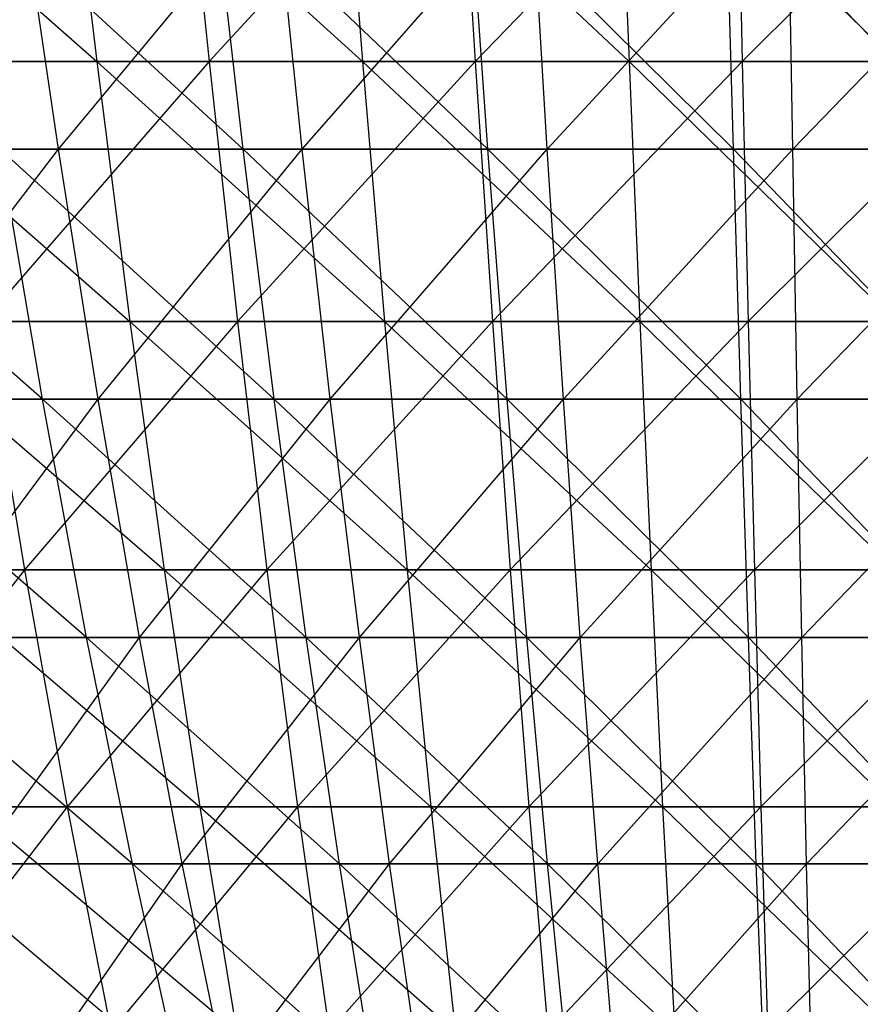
# Model space of a CAD drawing. Extents: x -125 to 125, y -143 to 0.
# Tile 88 of 256: x -5.86 to -0.17, y -131.23 to -124.57. Entities that reach past the tile are written whole.
import ezdxf

# ---------------------------------------------------------------- set-up
doc = ezdxf.new("R2010")
doc.units = 0
doc.header["$LTSCALE"] = 25.4
doc.layers.get('0').update_dxf_attribs({"linetype": 'CONTINUOUS'})

# ---------------------------------------------------------------- blocks, each defined once
blk = doc.blocks.new('NL2500027000_STL_3')
at = {"color": 0}
for p, q in [((-7.4147, -123.0214, 43.9708), (-5.3402, -124.8536, 42.5373)), ((-7.4147, -123.0214, 43.9708), (-5.3402, -124.8536, 42.5373)), ((-5.5545, -123.0214, 44.2443), (-3.5422, -124.8536, 42.7246)), ((-5.5545, -123.0214, 44.2443), (-3.5422, -124.8536, 42.7246)), ((-5.5545, -123.0214, 44.2443), (-5.3402, -124.8536, 42.5373)), ((-5.5545, -123.0214, 44.2443), (-5.3402, -124.8536, 42.5373)), ((-4.764, -123.0214, -44.3363), (-4.5802, -124.8536, -42.6258)), ((-4.764, -123.0214, -44.3363), (-4.5802, -124.8536, -42.6258)), ((-2.8907, -123.0214, -44.4977), (-4.5802, -124.8536, -42.6258)), ((-2.8907, -123.0214, -44.4977), (-4.5802, -124.8536, -42.6258)), ((-3.6844, -123.0214, 44.4391), (-1.738, -124.8536, 42.836)), ((-3.6844, -123.0214, 44.4391), (-1.738, -124.8536, 42.836)), ((-3.6844, -123.0214, 44.4391), (-3.5422, -124.8536, 42.7246)), ((-3.6844, -123.0214, 44.4391), (-3.5422, -124.8536, 42.7246)), ((-2.8907, -123.0214, -44.4977), (-2.7792, -124.8536, -42.781)), ((-2.8907, -123.0214, -44.4977), (-2.7792, -124.8536, -42.781)), ((-1.0123, -123.0214, -44.5801), (-2.7792, -124.8536, -42.781)), ((-1.0123, -123.0214, -44.5801), (-2.7792, -124.8536, -42.781)), ((-1.8077, -123.0214, 44.5549), (0.0694, -124.8536, 42.8711)), ((-1.8077, -123.0214, 44.5549), (0.0694, -124.8536, 42.8711)), ((-1.8077, -123.0214, 44.5549), (-1.738, -124.8536, 42.836)), ((-1.8077, -123.0214, 44.5549), (-1.738, -124.8536, 42.836)), ((-1.0123, -123.0214, -44.5801), (-0.9732, -124.8536, -42.8601)), ((-1.0123, -123.0214, -44.5801), (-0.9732, -124.8536, -42.8601)), ((0.8679, -123.0214, -44.5831), (-0.9732, -124.8536, -42.8601)), ((0.8679, -123.0214, -44.5831), (-0.9732, -124.8536, -42.8601)), ((-4.3487, -125.4471, 37.8656), (-6.2732, -123.6793, 39.3781)), ((-4.3487, -125.4471, 37.8656), (-6.2732, -123.6793, 39.3781)), ((-5.5998, -125.4471, -37.7009), (-5.8584, -123.6793, -39.442)), ((-5.5998, -125.4471, -37.7009), (-5.8584, -123.6793, -39.442)), ((-5.5998, -125.4471, -37.7009), (-4.1324, -123.6793, -39.66)), ((-5.5998, -125.4471, -37.7009), (-4.1324, -123.6793, -39.66)), ((-2.6929, -125.4471, 38.0193), (-4.5496, -123.6793, 39.6143)), ((-2.6929, -125.4471, 38.0193), (-4.5496, -123.6793, 39.6143)), ((-4.3487, -125.4471, 37.8656), (-4.5496, -123.6793, 39.6143)), ((-4.3487, -125.4471, 37.8656), (-4.5496, -123.6793, 39.6143)), ((-3.95, -125.4471, -37.9093), (-4.1324, -123.6793, -39.66)), ((-3.95, -125.4471, -37.9093), (-4.1324, -123.6793, -39.66)), ((-3.95, -125.4471, -37.9093), (-2.3985, -123.6793, -39.8025)), ((-3.95, -125.4471, -37.9093), (-2.3985, -123.6793, -39.8025)), ((-1.032, -125.4471, 38.1005), (-2.8173, -123.6793, 39.775)), ((-1.032, -125.4471, 38.1005), (-2.8173, -123.6793, 39.775)), ((-2.6929, -125.4471, 38.0193), (-2.8173, -123.6793, 39.775)), ((-2.6929, -125.4471, 38.0193), (-2.8173, -123.6793, 39.775)), ((-2.2926, -125.4471, -38.0455), (-2.3985, -123.6793, -39.8025)), ((-2.2926, -125.4471, -38.0455), (-2.3985, -123.6793, -39.8025)), ((-2.2926, -125.4471, -38.0455), (-0.66, -123.6793, -39.8692)), ((-2.2926, -125.4471, -38.0455), (-0.66, -123.6793, -39.8692)), ((0.6309, -125.4471, 38.1093), (-1.0796, -123.6793, 39.8601)), ((0.6309, -125.4471, 38.1093), (-1.0796, -123.6793, 39.8601)), ((-1.032, -125.4471, 38.1005), (-1.0796, -123.6793, 39.8601)), ((-1.032, -125.4471, 38.1005), (-1.0796, -123.6793, 39.8601)), ((-0.6309, -125.4471, -38.1093), (-0.66, -123.6793, -39.8692)), ((-0.6309, -125.4471, -38.1093), (-0.66, -123.6793, -39.8692)), ((-0.6309, -125.4471, -38.1093), (1.0796, -123.6793, -39.8601)), ((-0.6309, -125.4471, -38.1093), (1.0796, -123.6793, -39.8601)), ((-7.1287, -124.8536, 42.2744), (-5.3402, -124.8536, 42.5373)), ((-7.1287, -124.8536, 42.2744), (-5.3402, -124.8536, 42.5373)), ((-7.1287, -124.8536, 42.2744), (-5.1165, -126.6122, 40.7557)), ((-7.1287, -124.8536, 42.2744), (-5.1165, -126.6122, 40.7557)), ((-4.5802, -124.8536, -42.6258), (-6.3731, -124.8536, -42.3948)), ((-4.5802, -124.8536, -42.6258), (-6.3731, -124.8536, -42.3948)), ((-4.5802, -124.8536, -42.6258), (-6.1062, -126.6122, -40.6192)), ((-4.5802, -124.8536, -42.6258), (-6.1062, -126.6122, -40.6192)), ((-5.3402, -124.8536, 42.5373), (-3.5422, -124.8536, 42.7246)), ((-5.3402, -124.8536, 42.5373), (-3.5422, -124.8536, 42.7246)), ((-5.3402, -124.8536, 42.5373), (-3.3939, -126.6122, 40.9352)), ((-5.3402, -124.8536, 42.5373), (-3.3939, -126.6122, 40.9352)), ((-5.3402, -124.8536, 42.5373), (-5.1165, -126.6122, 40.7557)), ((-5.3402, -124.8536, 42.5373), (-5.1165, -126.6122, 40.7557)), ((-2.7792, -124.8536, -42.781), (-4.5802, -124.8536, -42.6258)), ((-4.5802, -124.8536, -42.6258), (-4.3884, -126.6122, -40.8405)), ((-4.5802, -124.8536, -42.6258), (-4.3884, -126.6122, -40.8405)), ((-2.7792, -124.8536, -42.781), (-4.5802, -124.8536, -42.6258)), ((-2.7792, -124.8536, -42.781), (-4.3884, -126.6122, -40.8405)), ((-2.7792, -124.8536, -42.781), (-4.3884, -126.6122, -40.8405)), ((-3.5422, -124.8536, 42.7246), (-1.738, -124.8536, 42.836)), ((-3.5422, -124.8536, 42.7246), (-1.738, -124.8536, 42.836)), ((-3.5422, -124.8536, 42.7246), (-1.6652, -126.6122, 41.0419)), ((-3.5422, -124.8536, 42.7246), (-1.6652, -126.6122, 41.0419)), ((-3.5422, -124.8536, 42.7246), (-3.3939, -126.6122, 40.9352)), ((-3.5422, -124.8536, 42.7246), (-3.3939, -126.6122, 40.9352)), ((-0.9732, -124.8536, -42.8601), (-2.7792, -124.8536, -42.781)), ((-2.7792, -124.8536, -42.781), (-2.6628, -126.6122, -40.9892)), ((-2.7792, -124.8536, -42.781), (-2.6628, -126.6122, -40.9892)), ((-0.9732, -124.8536, -42.8601), (-2.7792, -124.8536, -42.781)), ((-0.9732, -124.8536, -42.8601), (-2.6628, -126.6122, -40.9892)), ((-0.9732, -124.8536, -42.8601), (-2.6628, -126.6122, -40.9892)), ((-1.738, -124.8536, 42.836), (0.0694, -124.8536, 42.8711)), ((-1.738, -124.8536, 42.836), (0.0694, -124.8536, 42.8711)), ((-1.738, -124.8536, 42.836), (0.0665, -126.6122, 41.0756)), ((-1.738, -124.8536, 42.836), (0.0665, -126.6122, 41.0756)), ((-1.738, -124.8536, 42.836), (-1.6652, -126.6122, 41.0419)), ((-1.738, -124.8536, 42.836), (-1.6652, -126.6122, 41.0419)), ((0.8345, -124.8536, -42.8631), (-0.9732, -124.8536, -42.8601)), ((-0.9732, -124.8536, -42.8601), (-0.9325, -126.6122, -41.065)), ((-0.9732, -124.8536, -42.8601), (-0.9325, -126.6122, -41.065)), ((0.8345, -124.8536, -42.8631), (-0.9732, -124.8536, -42.8601)), ((0.8345, -124.8536, -42.8631), (-0.9325, -126.6122, -41.065)), ((0.8345, -124.8536, -42.8631), (-0.9325, -126.6122, -41.065)), ((-5.7079, -127.1389, 35.8294), (-7.6324, -125.4471, 37.3425)), ((-5.7079, -127.1389, 35.8294), (-7.6324, -125.4471, 37.3425)), ((-7.2389, -125.4471, -37.4208), (-5.5998, -125.4471, -37.7009)), ((-7.2389, -125.4471, -37.4208), (-5.5998, -125.4471, -37.7009)), ((-6.8907, -127.1389, -35.6208), (-5.5998, -125.4471, -37.7009)), ((-6.8907, -127.1389, -35.6208), (-5.5998, -125.4471, -37.7009)), ((-4.3487, -125.4471, 37.8656), (-5.9963, -125.4471, 37.6399)), ((-4.3487, -125.4471, 37.8656), (-5.9963, -125.4471, 37.6399)), ((-4.1396, -127.1389, 36.0443), (-5.9963, -125.4471, 37.6399)), ((-4.1396, -127.1389, 36.0443), (-5.9963, -125.4471, 37.6399)), ((-5.7079, -127.1389, 35.8294), (-5.9963, -125.4471, 37.6399)), ((-5.7079, -127.1389, 35.8294), (-5.9963, -125.4471, 37.6399)), ((-5.3304, -127.1389, -35.8875), (-5.5998, -125.4471, -37.7009)), ((-5.5998, -125.4471, -37.7009), (-3.95, -125.4471, -37.9093)), ((-5.5998, -125.4471, -37.7009), (-3.95, -125.4471, -37.9093)), ((-5.3304, -127.1389, -35.8875), (-5.5998, -125.4471, -37.7009)), ((-5.3304, -127.1389, -35.8875), (-3.95, -125.4471, -37.9093)), ((-5.3304, -127.1389, -35.8875), (-3.95, -125.4471, -37.9093)), ((-2.6929, -125.4471, 38.0193), (-4.3487, -125.4471, 37.8656)), ((-2.6929, -125.4471, 38.0193), (-4.3487, -125.4471, 37.8656)), ((-2.5634, -127.1389, 36.1905), (-4.3487, -125.4471, 37.8656)), ((-2.5634, -127.1389, 36.1905), (-4.3487, -125.4471, 37.8656)), ((-4.1396, -127.1389, 36.0443), (-4.3487, -125.4471, 37.8656)), ((-4.1396, -127.1389, 36.0443), (-4.3487, -125.4471, 37.8656)), ((-3.76, -127.1389, -36.0858), (-3.95, -125.4471, -37.9093)), ((-3.95, -125.4471, -37.9093), (-2.2926, -125.4471, -38.0455)), ((-3.95, -125.4471, -37.9093), (-2.2926, -125.4471, -38.0455)), ((-3.76, -127.1389, -36.0858), (-3.95, -125.4471, -37.9093)), ((-3.76, -127.1389, -36.0858), (-2.2926, -125.4471, -38.0455)), ((-3.76, -127.1389, -36.0858), (-2.2926, -125.4471, -38.0455)), ((-1.032, -125.4471, 38.1005), (-2.6929, -125.4471, 38.0193)), ((-1.032, -125.4471, 38.1005), (-2.6929, -125.4471, 38.0193)), ((-0.9824, -127.1389, 36.2679), (-2.6929, -125.4471, 38.0193)), ((-0.9824, -127.1389, 36.2679), (-2.6929, -125.4471, 38.0193)), ((-2.5634, -127.1389, 36.1905), (-2.6929, -125.4471, 38.0193)), ((-2.5634, -127.1389, 36.1905), (-2.6929, -125.4471, 38.0193)), ((-2.1823, -127.1389, -36.2155), (-2.2926, -125.4471, -38.0455)), ((-2.2926, -125.4471, -38.0455), (-0.6309, -125.4471, -38.1093)), ((-2.2926, -125.4471, -38.0455), (-0.6309, -125.4471, -38.1093)), ((-2.1823, -127.1389, -36.2155), (-2.2926, -125.4471, -38.0455)), ((-2.1823, -127.1389, -36.2155), (-0.6309, -125.4471, -38.1093)), ((-2.1823, -127.1389, -36.2155), (-0.6309, -125.4471, -38.1093)), ((0.6309, -125.4471, 38.1093), (-1.032, -125.4471, 38.1005)), ((0.6309, -125.4471, 38.1093), (-1.032, -125.4471, 38.1005)), ((0.6006, -127.1389, 36.2762), (-1.032, -125.4471, 38.1005)), ((0.6006, -127.1389, 36.2762), (-1.032, -125.4471, 38.1005)), ((-0.9824, -127.1389, 36.2679), (-1.032, -125.4471, 38.1005)), ((-0.9824, -127.1389, 36.2679), (-1.032, -125.4471, 38.1005)), ((-0.6006, -127.1389, -36.2762), (-0.6309, -125.4471, -38.1093)), ((-0.6309, -125.4471, -38.1093), (1.032, -125.4471, -38.1005)), ((-0.6309, -125.4471, -38.1093), (1.032, -125.4471, -38.1005)), ((-0.6006, -127.1389, -36.2762), (-0.6309, -125.4471, -38.1093)), ((-0.6006, -127.1389, -36.2762), (1.032, -125.4471, -38.1005)), ((-0.6006, -127.1389, -36.2762), (1.032, -125.4471, -38.1005)), ((-6.8301, -126.6122, 40.5038), (-5.1165, -126.6122, 40.7557)), ((-6.8301, -126.6122, 40.5038), (-5.1165, -126.6122, 40.7557)), ((-6.8301, -126.6122, 40.5038), (-4.8839, -128.294, 38.9026)), ((-6.8301, -126.6122, 40.5038), (-4.8839, -128.294, 38.9026)), ((-4.3884, -126.6122, -40.8405), (-6.1062, -126.6122, -40.6192)), ((-6.1062, -126.6122, -40.6192), (-5.8286, -128.294, -38.7723)), ((-6.1062, -126.6122, -40.6192), (-5.8286, -128.294, -38.7723)), ((-4.3884, -126.6122, -40.8405), (-6.1062, -126.6122, -40.6192)), ((-4.3884, -126.6122, -40.8405), (-5.8286, -128.294, -38.7723)), ((-4.3884, -126.6122, -40.8405), (-5.8286, -128.294, -38.7723)), ((-5.1165, -126.6122, 40.7557), (-3.3939, -126.6122, 40.9352)), ((-5.1165, -126.6122, 40.7557), (-3.3939, -126.6122, 40.9352)), ((-5.1165, -126.6122, 40.7557), (-3.2396, -128.294, 39.0739)), ((-5.1165, -126.6122, 40.7557), (-3.2396, -128.294, 39.0739)), ((-5.1165, -126.6122, 40.7557), (-4.8839, -128.294, 38.9026)), ((-5.1165, -126.6122, 40.7557), (-4.8839, -128.294, 38.9026)), ((-2.6628, -126.6122, -40.9892), (-4.3884, -126.6122, -40.8405)), ((-4.3884, -126.6122, -40.8405), (-4.1889, -128.294, -38.9836)), ((-4.3884, -126.6122, -40.8405), (-4.1889, -128.294, -38.9836)), ((-2.6628, -126.6122, -40.9892), (-4.3884, -126.6122, -40.8405)), ((-2.6628, -126.6122, -40.9892), (-4.1889, -128.294, -38.9836)), ((-2.6628, -126.6122, -40.9892), (-4.1889, -128.294, -38.9836)), ((-3.3939, -126.6122, 40.9352), (-1.6652, -126.6122, 41.0419)), ((-3.3939, -126.6122, 40.9352), (-1.6652, -126.6122, 41.0419)), ((-3.3939, -126.6122, 40.9352), (-1.5894, -128.294, 39.1758)), ((-3.3939, -126.6122, 40.9352), (-1.5894, -128.294, 39.1758)), ((-3.3939, -126.6122, 40.9352), (-3.2396, -128.294, 39.0739)), ((-3.3939, -126.6122, 40.9352), (-3.2396, -128.294, 39.0739)), ((-0.9325, -126.6122, -41.065), (-2.6628, -126.6122, -40.9892)), ((-2.6628, -126.6122, -40.9892), (-2.5417, -128.294, -39.1255)), ((-2.6628, -126.6122, -40.9892), (-2.5417, -128.294, -39.1255)), ((-0.9325, -126.6122, -41.065), (-2.6628, -126.6122, -40.9892)), ((-0.9325, -126.6122, -41.065), (-2.5417, -128.294, -39.1255)), ((-0.9325, -126.6122, -41.065), (-2.5417, -128.294, -39.1255)), ((-1.6652, -126.6122, 41.0419), (0.0665, -126.6122, 41.0756)), ((-1.6652, -126.6122, 41.0419), (0.0665, -126.6122, 41.0756)), ((-1.6652, -126.6122, 41.0419), (0.0635, -128.294, 39.2079)), ((-1.6652, -126.6122, 41.0419), (0.0635, -128.294, 39.2079)), ((-1.6652, -126.6122, 41.0419), (-1.5894, -128.294, 39.1758)), ((-1.6652, -126.6122, 41.0419), (-1.5894, -128.294, 39.1758)), ((0.7995, -126.6122, -41.0678), (-0.9325, -126.6122, -41.065)), ((-0.9325, -126.6122, -41.065), (-0.8901, -128.294, -39.1979)), ((-0.9325, -126.6122, -41.065), (-0.8901, -128.294, -39.1979)), ((0.7995, -126.6122, -41.0678), (-0.9325, -126.6122, -41.065)), ((0.7995, -126.6122, -41.0678), (-0.8901, -128.294, -39.1979)), ((0.7995, -126.6122, -41.0678), (-0.8901, -128.294, -39.1979)), ((-5.7079, -127.1389, 35.8294), (-7.2653, -127.1389, 35.5463)), ((-5.7079, -127.1389, 35.8294), (-7.2653, -127.1389, 35.5463)), ((-5.4084, -128.7517, 33.9499), (-7.2653, -127.1389, 35.5463)), ((-5.4084, -128.7517, 33.9499), (-7.2653, -127.1389, 35.5463)), ((-6.8907, -127.1389, -35.6208), (-5.3304, -127.1389, -35.8875)), ((-6.8907, -127.1389, -35.6208), (-5.3304, -127.1389, -35.8875)), ((-6.5293, -128.7517, -33.7523), (-5.3304, -127.1389, -35.8875)), ((-6.5293, -128.7517, -33.7523), (-5.3304, -127.1389, -35.8875)), ((-4.1396, -127.1389, 36.0443), (-5.7079, -127.1389, 35.8294)), ((-4.1396, -127.1389, 36.0443), (-5.7079, -127.1389, 35.8294)), ((-3.9224, -128.7517, 34.1535), (-5.7079, -127.1389, 35.8294)), ((-3.9224, -128.7517, 34.1535), (-5.7079, -127.1389, 35.8294)), ((-5.4084, -128.7517, 33.9499), (-5.7079, -127.1389, 35.8294)), ((-5.4084, -128.7517, 33.9499), (-5.7079, -127.1389, 35.8294)), ((-5.0508, -128.7517, -34.0049), (-5.3304, -127.1389, -35.8875)), ((-5.3304, -127.1389, -35.8875), (-3.76, -127.1389, -36.0858)), ((-5.3304, -127.1389, -35.8875), (-3.76, -127.1389, -36.0858)), ((-5.0508, -128.7517, -34.0049), (-5.3304, -127.1389, -35.8875)), ((-5.0508, -128.7517, -34.0049), (-3.76, -127.1389, -36.0858)), ((-5.0508, -128.7517, -34.0049), (-3.76, -127.1389, -36.0858)), ((-2.5634, -127.1389, 36.1905), (-4.1396, -127.1389, 36.0443)), ((-2.5634, -127.1389, 36.1905), (-4.1396, -127.1389, 36.0443)), ((-2.4289, -128.7517, 34.2921), (-4.1396, -127.1389, 36.0443)), ((-2.4289, -128.7517, 34.2921), (-4.1396, -127.1389, 36.0443)), ((-3.9224, -128.7517, 34.1535), (-4.1396, -127.1389, 36.0443)), ((-3.9224, -128.7517, 34.1535), (-4.1396, -127.1389, 36.0443)), ((-3.5627, -128.7517, -34.1929), (-3.76, -127.1389, -36.0858)), ((-3.76, -127.1389, -36.0858), (-2.1823, -127.1389, -36.2155)), ((-3.76, -127.1389, -36.0858), (-2.1823, -127.1389, -36.2155)), ((-3.5627, -128.7517, -34.1929), (-3.76, -127.1389, -36.0858)), ((-3.5627, -128.7517, -34.1929), (-2.1823, -127.1389, -36.2155)), ((-3.5627, -128.7517, -34.1929), (-2.1823, -127.1389, -36.2155)), ((-0.9824, -127.1389, 36.2679), (-2.5634, -127.1389, 36.1905)), ((-0.9824, -127.1389, 36.2679), (-2.5634, -127.1389, 36.1905)), ((-0.9308, -128.7517, 34.3654), (-2.5634, -127.1389, 36.1905)), ((-0.9308, -128.7517, 34.3654), (-2.5634, -127.1389, 36.1905)), ((-2.4289, -128.7517, 34.2921), (-2.5634, -127.1389, 36.1905)), ((-2.4289, -128.7517, 34.2921), (-2.5634, -127.1389, 36.1905)), ((-2.0679, -128.7517, -34.3158), (-2.1823, -127.1389, -36.2155)), ((-2.1823, -127.1389, -36.2155), (-0.6006, -127.1389, -36.2762)), ((-2.1823, -127.1389, -36.2155), (-0.6006, -127.1389, -36.2762)), ((-2.0679, -128.7517, -34.3158), (-2.1823, -127.1389, -36.2155)), ((-2.0679, -128.7517, -34.3158), (-0.6006, -127.1389, -36.2762)), ((-2.0679, -128.7517, -34.3158), (-0.6006, -127.1389, -36.2762)), ((0.6006, -127.1389, 36.2762), (-0.9824, -127.1389, 36.2679)), ((0.6006, -127.1389, 36.2762), (-0.9824, -127.1389, 36.2679)), ((0.5691, -128.7517, 34.3733), (-0.9824, -127.1389, 36.2679)), ((0.5691, -128.7517, 34.3733), (-0.9824, -127.1389, 36.2679)), ((-0.9308, -128.7517, 34.3654), (-0.9824, -127.1389, 36.2679)), ((-0.9308, -128.7517, 34.3654), (-0.9824, -127.1389, 36.2679)), ((-0.5691, -128.7517, -34.3733), (-0.6006, -127.1389, -36.2762)), ((-0.6006, -127.1389, -36.2762), (0.9824, -127.1389, -36.2679)), ((-0.6006, -127.1389, -36.2762), (0.9824, -127.1389, -36.2679)), ((-0.5691, -128.7517, -34.3733), (-0.6006, -127.1389, -36.2762)), ((-0.5691, -128.7517, -34.3733), (0.9824, -127.1389, -36.2679)), ((-0.5691, -128.7517, -34.3733), (0.9824, -127.1389, -36.2679)), ((-5.8286, -128.294, -38.7723), (-7.4579, -128.294, -38.4922)), ((-5.8286, -128.294, -38.7723), (-7.4579, -128.294, -38.4922)), ((-5.8286, -128.294, -38.7723), (-7.0896, -129.8962, -36.5911)), ((-5.8286, -128.294, -38.7723), (-7.0896, -129.8962, -36.5911)), ((-6.5195, -128.294, 38.6621), (-4.8839, -128.294, 38.9026)), ((-6.5195, -128.294, 38.6621), (-4.8839, -128.294, 38.9026)), ((-6.5195, -128.294, 38.6621), (-4.6427, -129.8962, 36.9813)), ((-6.5195, -128.294, 38.6621), (-4.6427, -129.8962, 36.9813)), ((-4.1889, -128.294, -38.9836), (-5.8286, -128.294, -38.7723)), ((-5.8286, -128.294, -38.7723), (-5.5407, -129.8962, -36.8574)), ((-5.8286, -128.294, -38.7723), (-5.5407, -129.8962, -36.8574)), ((-4.1889, -128.294, -38.9836), (-5.8286, -128.294, -38.7723)), ((-4.1889, -128.294, -38.9836), (-5.5407, -129.8962, -36.8574)), ((-4.1889, -128.294, -38.9836), (-5.5407, -129.8962, -36.8574)), ((-4.8839, -128.294, 38.9026), (-3.2396, -128.294, 39.0739)), ((-4.8839, -128.294, 38.9026), (-3.2396, -128.294, 39.0739)), ((-4.8839, -128.294, 38.9026), (-3.0796, -129.8962, 37.1441)), ((-4.8839, -128.294, 38.9026), (-3.0796, -129.8962, 37.1441)), ((-4.8839, -128.294, 38.9026), (-4.6427, -129.8962, 36.9813)), ((-4.8839, -128.294, 38.9026), (-4.6427, -129.8962, 36.9813)), ((-2.5417, -128.294, -39.1255), (-4.1889, -128.294, -38.9836)), ((-4.1889, -128.294, -38.9836), (-3.982, -129.8962, -37.0582)), ((-4.1889, -128.294, -38.9836), (-3.982, -129.8962, -37.0582)), ((-2.5417, -128.294, -39.1255), (-4.1889, -128.294, -38.9836)), ((-2.5417, -128.294, -39.1255), (-3.982, -129.8962, -37.0582)), ((-2.5417, -128.294, -39.1255), (-3.982, -129.8962, -37.0582)), ((-3.2396, -128.294, 39.0739), (-1.5894, -128.294, 39.1758)), ((-3.2396, -128.294, 39.0739), (-1.5894, -128.294, 39.1758)), ((-3.2396, -128.294, 39.0739), (-1.5109, -129.8962, 37.2409)), ((-3.2396, -128.294, 39.0739), (-1.5109, -129.8962, 37.2409)), ((-3.2396, -128.294, 39.0739), (-3.0796, -129.8962, 37.1441)), ((-3.2396, -128.294, 39.0739), (-3.0796, -129.8962, 37.1441)), ((-0.8901, -128.294, -39.1979), (-2.5417, -128.294, -39.1255)), ((-2.5417, -128.294, -39.1255), (-2.4162, -129.8962, -37.1931)), ((-2.5417, -128.294, -39.1255), (-2.4162, -129.8962, -37.1931)), ((-0.8901, -128.294, -39.1979), (-2.5417, -128.294, -39.1255)), ((-0.8901, -128.294, -39.1979), (-2.4162, -129.8962, -37.1931)), ((-0.8901, -128.294, -39.1979), (-2.4162, -129.8962, -37.1931)), ((-1.5894, -128.294, 39.1758), (0.0635, -128.294, 39.2079)), ((-1.5894, -128.294, 39.1758), (0.0635, -128.294, 39.2079)), ((-1.5894, -128.294, 39.1758), (0.0603, -129.8962, 37.2715)), ((-1.5894, -128.294, 39.1758), (0.0603, -129.8962, 37.2715)), ((-1.5894, -128.294, 39.1758), (-1.5109, -129.8962, 37.2409)), ((-1.5894, -128.294, 39.1758), (-1.5109, -129.8962, 37.2409)), ((0.7632, -128.294, -39.2006), (-0.8901, -128.294, -39.1979)), ((-0.8901, -128.294, -39.1979), (-0.8461, -129.8962, -37.2619)), ((-0.8901, -128.294, -39.1979), (-0.8461, -129.8962, -37.2619)), ((0.7632, -128.294, -39.2006), (-0.8901, -128.294, -39.1979)), ((0.7632, -128.294, -39.2006), (-0.8461, -129.8962, -37.2619)), ((0.7632, -128.294, -39.2006), (-0.8461, -129.8962, -37.2619)), ((-5.4084, -128.7517, 33.9499), (-6.8842, -128.7517, 33.6817)), ((-5.4084, -128.7517, 33.9499), (-6.8842, -128.7517, 33.6817)), ((-5.0986, -130.2826, 32.0048), (-6.8842, -128.7517, 33.6817)), ((-5.0986, -130.2826, 32.0048), (-6.8842, -128.7517, 33.6817)), ((-6.5293, -128.7517, -33.7523), (-5.0508, -128.7517, -34.0049)), ((-6.5293, -128.7517, -33.7523), (-5.0508, -128.7517, -34.0049)), ((-6.1552, -130.2826, -31.8184), (-5.0508, -128.7517, -34.0049)), ((-6.1552, -130.2826, -31.8184), (-5.0508, -128.7517, -34.0049)), ((-3.9224, -128.7517, 34.1535), (-5.4084, -128.7517, 33.9499)), ((-3.9224, -128.7517, 34.1535), (-5.4084, -128.7517, 33.9499)), ((-3.6977, -130.2826, 32.1967), (-5.4084, -128.7517, 33.9499)), ((-3.6977, -130.2826, 32.1967), (-5.4084, -128.7517, 33.9499)), ((-5.0986, -130.2826, 32.0048), (-5.4084, -128.7517, 33.9499)), ((-5.0986, -130.2826, 32.0048), (-5.4084, -128.7517, 33.9499)), ((-4.7614, -130.2826, -32.0566), (-5.0508, -128.7517, -34.0049)), ((-5.0508, -128.7517, -34.0049), (-3.5627, -128.7517, -34.1929)), ((-5.0508, -128.7517, -34.0049), (-3.5627, -128.7517, -34.1929)), ((-4.7614, -130.2826, -32.0566), (-5.0508, -128.7517, -34.0049)), ((-4.7614, -130.2826, -32.0566), (-3.5627, -128.7517, -34.1929)), ((-4.7614, -130.2826, -32.0566), (-3.5627, -128.7517, -34.1929)), ((-2.4289, -128.7517, 34.2921), (-3.9224, -128.7517, 34.1535)), ((-2.4289, -128.7517, 34.2921), (-3.9224, -128.7517, 34.1535)), ((-2.2898, -130.2826, 32.3273), (-3.9224, -128.7517, 34.1535)), ((-2.2898, -130.2826, 32.3273), (-3.9224, -128.7517, 34.1535)), ((-3.6977, -130.2826, 32.1967), (-3.9224, -128.7517, 34.1535)), ((-3.6977, -130.2826, 32.1967), (-3.9224, -128.7517, 34.1535)), ((-3.3586, -130.2826, -32.2338), (-3.5627, -128.7517, -34.1929)), ((-3.5627, -128.7517, -34.1929), (-2.0679, -128.7517, -34.3158)), ((-3.5627, -128.7517, -34.1929), (-2.0679, -128.7517, -34.3158)), ((-3.3586, -130.2826, -32.2338), (-3.5627, -128.7517, -34.1929)), ((-3.3586, -130.2826, -32.2338), (-2.0679, -128.7517, -34.3158)), ((-3.3586, -130.2826, -32.2338), (-2.0679, -128.7517, -34.3158)), ((-0.9308, -128.7517, 34.3654), (-2.4289, -128.7517, 34.2921)), ((-0.9308, -128.7517, 34.3654), (-2.4289, -128.7517, 34.2921)), ((-0.8775, -130.2826, 32.3964), (-2.4289, -128.7517, 34.2921)), ((-0.8775, -130.2826, 32.3964), (-2.4289, -128.7517, 34.2921)), ((-2.2898, -130.2826, 32.3273), (-2.4289, -128.7517, 34.2921)), ((-2.2898, -130.2826, 32.3273), (-2.4289, -128.7517, 34.2921)), ((-1.9494, -130.2826, -32.3496), (-2.0679, -128.7517, -34.3158)), ((-2.0679, -128.7517, -34.3158), (-0.5691, -128.7517, -34.3733)), ((-2.0679, -128.7517, -34.3158), (-0.5691, -128.7517, -34.3733)), ((-1.9494, -130.2826, -32.3496), (-2.0679, -128.7517, -34.3158)), ((-1.9494, -130.2826, -32.3496), (-0.5691, -128.7517, -34.3733)), ((-1.9494, -130.2826, -32.3496), (-0.5691, -128.7517, -34.3733)), ((0.5691, -128.7517, 34.3733), (-0.9308, -128.7517, 34.3654)), ((0.5691, -128.7517, 34.3733), (-0.9308, -128.7517, 34.3654)), ((0.5365, -130.2826, 32.4039), (-0.9308, -128.7517, 34.3654)), ((0.5365, -130.2826, 32.4039), (-0.9308, -128.7517, 34.3654)), ((-0.8775, -130.2826, 32.3964), (-0.9308, -128.7517, 34.3654)), ((-0.8775, -130.2826, 32.3964), (-0.9308, -128.7517, 34.3654)), ((-0.5365, -130.2826, -32.4039), (-0.5691, -128.7517, -34.3733)), ((-0.5691, -128.7517, -34.3733), (0.9308, -128.7517, -34.3654)), ((-0.5691, -128.7517, -34.3733), (0.9308, -128.7517, -34.3654)), ((-0.5365, -130.2826, -32.4039), (-0.5691, -128.7517, -34.3733)), ((-0.5365, -130.2826, -32.4039), (0.9308, -128.7517, -34.3654)), ((-0.5365, -130.2826, -32.4039), (0.9308, -128.7517, -34.3654)), ((-5.5407, -129.8962, -36.8574), (-7.0896, -129.8962, -36.5911)), ((-5.5407, -129.8962, -36.8574), (-7.0896, -129.8962, -36.5911)), ((-5.5407, -129.8962, -36.8574), (-6.7088, -131.4158, -34.6258)), ((-5.5407, -129.8962, -36.8574), (-6.7088, -131.4158, -34.6258)), ((-6.1976, -129.8962, 36.7527), (-4.6427, -129.8962, 36.9813)), ((-6.1976, -129.8962, 36.7527), (-4.6427, -129.8962, 36.9813)), ((-6.1976, -129.8962, 36.7527), (-4.3933, -131.4158, 34.995)), ((-6.1976, -129.8962, 36.7527), (-4.3933, -131.4158, 34.995)), ((-3.982, -129.8962, -37.0582), (-5.5407, -129.8962, -36.8574)), ((-5.5407, -129.8962, -36.8574), (-5.2431, -131.4158, -34.8778)), ((-5.5407, -129.8962, -36.8574), (-5.2431, -131.4158, -34.8778)), ((-3.982, -129.8962, -37.0582), (-5.5407, -129.8962, -36.8574)), ((-3.982, -129.8962, -37.0582), (-5.2431, -131.4158, -34.8778)), ((-3.982, -129.8962, -37.0582), (-5.2431, -131.4158, -34.8778)), ((-4.6427, -129.8962, 36.9813), (-3.0796, -129.8962, 37.1441)), ((-4.6427, -129.8962, 36.9813), (-3.0796, -129.8962, 37.1441)), ((-4.6427, -129.8962, 36.9813), (-2.9142, -131.4158, 35.1491)), ((-4.6427, -129.8962, 36.9813), (-2.9142, -131.4158, 35.1491)), ((-4.6427, -129.8962, 36.9813), (-4.3933, -131.4158, 34.995)), ((-4.6427, -129.8962, 36.9813), (-4.3933, -131.4158, 34.995)), ((-2.4162, -129.8962, -37.1931), (-3.982, -129.8962, -37.0582)), ((-3.982, -129.8962, -37.0582), (-3.7681, -131.4158, -35.0678)), ((-3.982, -129.8962, -37.0582), (-3.7681, -131.4158, -35.0678)), ((-2.4162, -129.8962, -37.1931), (-3.982, -129.8962, -37.0582)), ((-2.4162, -129.8962, -37.1931), (-3.7681, -131.4158, -35.0678)), ((-2.4162, -129.8962, -37.1931), (-3.7681, -131.4158, -35.0678)), ((-3.0796, -129.8962, 37.1441), (-1.5109, -129.8962, 37.2409)), ((-3.0796, -129.8962, 37.1441), (-1.5109, -129.8962, 37.2409)), ((-3.0796, -129.8962, 37.1441), (-1.4298, -131.4158, 35.2407)), ((-3.0796, -129.8962, 37.1441), (-1.4298, -131.4158, 35.2407)), ((-3.0796, -129.8962, 37.1441), (-2.9142, -131.4158, 35.1491)), ((-3.0796, -129.8962, 37.1441), (-2.9142, -131.4158, 35.1491)), ((-0.8461, -129.8962, -37.2619), (-2.4162, -129.8962, -37.1931)), ((-2.4162, -129.8962, -37.1931), (-2.2864, -131.4158, -35.1955)), ((-2.4162, -129.8962, -37.1931), (-2.2864, -131.4158, -35.1955)), ((-0.8461, -129.8962, -37.2619), (-2.4162, -129.8962, -37.1931)), ((-0.8461, -129.8962, -37.2619), (-2.2864, -131.4158, -35.1955)), ((-0.8461, -129.8962, -37.2619), (-2.2864, -131.4158, -35.1955)), ((-1.5109, -129.8962, 37.2409), (0.0603, -129.8962, 37.2715)), ((-1.5109, -129.8962, 37.2409), (0.0603, -129.8962, 37.2715)), ((-1.5109, -129.8962, 37.2409), (0.0571, -131.4158, 35.2697)), ((-1.5109, -129.8962, 37.2409), (0.0571, -131.4158, 35.2697)), ((-1.5109, -129.8962, 37.2409), (-1.4298, -131.4158, 35.2407)), ((-1.5109, -129.8962, 37.2409), (-1.4298, -131.4158, 35.2407)), ((0.7255, -129.8962, -37.2645), (-0.8461, -129.8962, -37.2619)), ((-0.8461, -129.8962, -37.2619), (-0.8007, -131.4158, -35.2606)), ((-0.8461, -129.8962, -37.2619), (-0.8007, -131.4158, -35.2606)), ((0.7255, -129.8962, -37.2645), (-0.8461, -129.8962, -37.2619)), ((0.7255, -129.8962, -37.2645), (-0.8007, -131.4158, -35.2606)), ((0.7255, -129.8962, -37.2645), (-0.8007, -131.4158, -35.2606)), ((-5.0986, -130.2826, 32.0048), (-6.4897, -130.2826, 31.7519)), ((-5.0986, -130.2826, 32.0048), (-6.4897, -130.2826, 31.7519)), ((-4.7788, -131.7288, 29.9974), (-6.4897, -130.2826, 31.7519)), ((-4.7788, -131.7288, 29.9974), (-6.4897, -130.2826, 31.7519)), ((-6.1552, -130.2826, -31.8184), (-4.7614, -130.2826, -32.0566)), ((-6.1552, -130.2826, -31.8184), (-4.7614, -130.2826, -32.0566)), ((-5.7691, -131.7288, -29.8228), (-4.7614, -130.2826, -32.0566)), ((-5.7691, -131.7288, -29.8228), (-4.7614, -130.2826, -32.0566)), ((-3.6977, -130.2826, 32.1967), (-5.0986, -130.2826, 32.0048)), ((-3.6977, -130.2826, 32.1967), (-5.0986, -130.2826, 32.0048)), ((-3.4658, -131.7288, 30.1773), (-5.0986, -130.2826, 32.0048)), ((-3.4658, -131.7288, 30.1773), (-5.0986, -130.2826, 32.0048)), ((-4.7788, -131.7288, 29.9974), (-5.0986, -130.2826, 32.0048)), ((-4.7788, -131.7288, 29.9974), (-5.0986, -130.2826, 32.0048)), ((-4.4628, -131.7288, -30.0461), (-4.7614, -130.2826, -32.0566)), ((-4.7614, -130.2826, -32.0566), (-3.3586, -130.2826, -32.2338)), ((-4.7614, -130.2826, -32.0566), (-3.3586, -130.2826, -32.2338)), ((-4.4628, -131.7288, -30.0461), (-4.7614, -130.2826, -32.0566)), ((-4.4628, -131.7288, -30.0461), (-3.3586, -130.2826, -32.2338)), ((-4.4628, -131.7288, -30.0461), (-3.3586, -130.2826, -32.2338)), ((-2.2898, -130.2826, 32.3273), (-3.6977, -130.2826, 32.1967)), ((-2.2898, -130.2826, 32.3273), (-3.6977, -130.2826, 32.1967)), ((-2.1462, -131.7288, 30.2998), (-3.6977, -130.2826, 32.1967)), ((-2.1462, -131.7288, 30.2998), (-3.6977, -130.2826, 32.1967)), ((-3.4658, -131.7288, 30.1773), (-3.6977, -130.2826, 32.1967)), ((-3.4658, -131.7288, 30.1773), (-3.6977, -130.2826, 32.1967)), ((-3.148, -131.7288, -30.2121), (-3.3586, -130.2826, -32.2338)), ((-3.3586, -130.2826, -32.2338), (-1.9494, -130.2826, -32.3496)), ((-3.3586, -130.2826, -32.2338), (-1.9494, -130.2826, -32.3496)), ((-3.148, -131.7288, -30.2121), (-3.3586, -130.2826, -32.2338)), ((-3.148, -131.7288, -30.2121), (-1.9494, -130.2826, -32.3496)), ((-3.148, -131.7288, -30.2121), (-1.9494, -130.2826, -32.3496)), ((-0.8775, -130.2826, 32.3964), (-2.2898, -130.2826, 32.3273)), ((-0.8775, -130.2826, 32.3964), (-2.2898, -130.2826, 32.3273)), ((-0.8225, -131.7288, 30.3646), (-2.2898, -130.2826, 32.3273)), ((-0.8225, -131.7288, 30.3646), (-2.2898, -130.2826, 32.3273)), ((-2.1462, -131.7288, 30.2998), (-2.2898, -130.2826, 32.3273)), ((-2.1462, -131.7288, 30.2998), (-2.2898, -130.2826, 32.3273)), ((-1.8271, -131.7288, -30.3207), (-1.9494, -130.2826, -32.3496)), ((-1.9494, -130.2826, -32.3496), (-0.5365, -130.2826, -32.4039)), ((-1.9494, -130.2826, -32.3496), (-0.5365, -130.2826, -32.4039)), ((-1.8271, -131.7288, -30.3207), (-1.9494, -130.2826, -32.3496)), ((-1.8271, -131.7288, -30.3207), (-0.5365, -130.2826, -32.4039)), ((-1.8271, -131.7288, -30.3207), (-0.5365, -130.2826, -32.4039)), ((0.5365, -130.2826, 32.4039), (-0.8775, -130.2826, 32.3964)), ((0.5365, -130.2826, 32.4039), (-0.8775, -130.2826, 32.3964)), ((0.5028, -131.7288, 30.3715), (-0.8775, -130.2826, 32.3964)), ((0.5028, -131.7288, 30.3715), (-0.8775, -130.2826, 32.3964)), ((-0.8225, -131.7288, 30.3646), (-0.8775, -130.2826, 32.3964)), ((-0.8225, -131.7288, 30.3646), (-0.8775, -130.2826, 32.3964)), ((-0.5028, -131.7288, -30.3715), (-0.5365, -130.2826, -32.4039)), ((-0.5365, -130.2826, -32.4039), (0.8775, -130.2826, -32.3964)), ((-0.5365, -130.2826, -32.4039), (0.8775, -130.2826, -32.3964)), ((-0.5028, -131.7288, -30.3715), (-0.5365, -130.2826, -32.4039))]:
    blk.add_line(p, q, dxfattribs=at)

msp = doc.modelspace()

# ---------------------------------------------------------------- block references
at = {"color": 253}
msp.add_blockref('NL2500027000_STL_3', (0, 0), dxfattribs=at)

doc.saveas('drawing.dxf')
